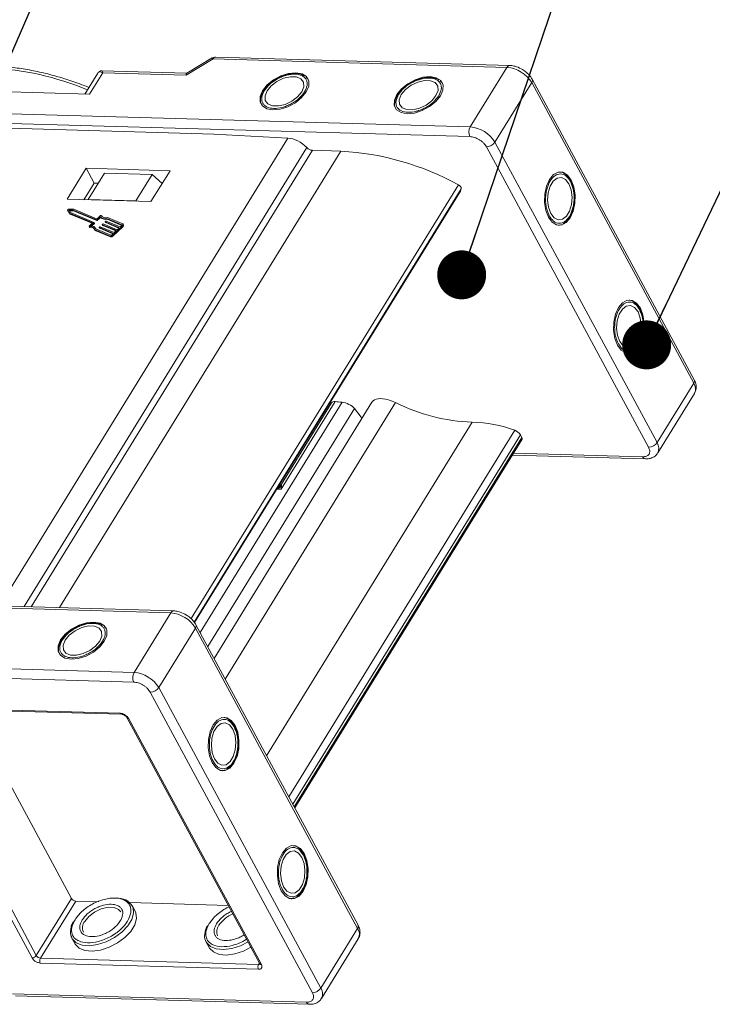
# Model space of a CAD drawing. Header units: millimetres. Extents: x 3698 to 5159, y 261 to 1294.
# Tile 39 of 46: x 4712 to 4783, y 1135 to 1235. Entities that reach past the tile are written whole.
import ezdxf

# ---------------------------------------------------------------- set-up
doc = ezdxf.new("R2010")
doc.units = ezdxf.units.MM
doc.styles.get("Standard").update_dxf_attribs({"font": '仿宋_GB2312.ttf', "width": 0.8})
doc.dimstyles.new('ISO-25.1', dxfattribs={"dimtxt": 6, "dimasz": 5, "dimexe": 3.5, "dimexo": 0.625, "dimgap": 1.5, "dimtad": 1, "dimtoh": 1, "dimtxsty": 'Standard', "dimcen": 2.5, "dimadec": 0, "dimazin": 0, "dimtfac": 1, "dimtmove": 0, "dimatfit": 3, "dimfxl": 0, "dimarcsym": 0})

msp = doc.modelspace()

# ---------------------------------------------------------------- linework, layer by layer
at = {"color": 7, "linetype": 'Continuous', "lineweight": 15}
for p, q in [((4728.827, 1229.438), (4731.59, 1231.091)), ((4731.502, 1231.189), (4728.898, 1229.631)), ((4731.59, 1231.091), (4761.606, 1230.228)), ((4761.898, 1230.425), (4731.882, 1231.288)), ((4728.914, 1229.64), (4720.24, 1229.89)), ((4761.606, 1230.228), (4757.857, 1224.147)), ((4719.818, 1229.655), (4718.493, 1227.507)), ((4718.966, 1227.493), (4720.316, 1229.682)), ((4720.316, 1229.682), (4728.827, 1229.438)), ((4741.242, 1229.094), (4741.086, 1229.234)), ((4741.265, 1229.079), (4741.319, 1229.006)), ((4754.953, 1228.7), (4754.797, 1228.84)), ((4780.736, 1198.335), (4764.179, 1229.019)), ((4707.219, 1227.831), (4718.966, 1227.493)), ((4736.863, 1227.995), (4736.777, 1227.875)), ((4754.976, 1228.685), (4755.03, 1228.612)), ((4760.385, 1222.589), (4764.134, 1228.67)), ((4764.134, 1228.67), (4780.691, 1197.986)), ((4750.574, 1227.6), (4750.488, 1227.48)), ((4757.857, 1224.147), (4705.869, 1225.642)), ((4704.118, 1224.206), (4731.672, 1223.414)), ((4757.829, 1223.157), (4705.841, 1224.652)), ((4739.22, 1223.011), (4709.765, 1175.23)), ((4731.672, 1223.414), (4739.22, 1223.011)), ((4712.281, 1175.158), (4741.176, 1222.031)), ((4776.071, 1191.434), (4759.514, 1222.119)), ((4776.942, 1191.904), (4760.385, 1222.589)), ((4741.741, 1221.761), (4713, 1175.137)), ((4715.914, 1175.054), (4744.656, 1221.678)), ((4744.656, 1221.678), (4741.741, 1221.761)), ((4718.627, 1219.927), (4716.677, 1216.765)), ((4727.196, 1219.681), (4718.627, 1219.927)), ((4718.627, 1219.927), (4719.441, 1218.418)), ((4718.849, 1216.752), (4720.499, 1219.428)), ((4725.355, 1219.288), (4720.499, 1219.428)), ((4725.355, 1219.288), (4723.706, 1216.612)), ((4725.247, 1216.518), (4727.196, 1219.681)), ((4726.392, 1218.377), (4725.355, 1219.288)), ((4719.441, 1218.418), (4718.391, 1216.715)), ((4719.869, 1218.406), (4719.441, 1218.418)), ((4729.337, 1173.935), (4756.652, 1218.245)), ((4729.664, 1173.575), (4756.939, 1217.818)), ((4756.868, 1217.626), (4756.939, 1217.818)), ((4768.198, 1218.469), (4768.137, 1218.603)), ((4756.868, 1217.626), (4729.691, 1173.54)), ((4729.694, 1173.537), (4756.849, 1217.588)), ((4756.849, 1217.588), (4756.868, 1217.626)), ((4716.677, 1216.765), (4725.247, 1216.518)), ((4718.845, 1216.702), (4718.849, 1216.752)), ((4718.849, 1216.752), (4723.706, 1216.612)), ((4723.706, 1216.612), (4723.764, 1216.561)), ((4716.736, 1215.659), (4716.776, 1215.584)), ((4716.736, 1215.658), (4716.938, 1215.331)), ((4716.777, 1215.583), (4716.736, 1215.658)), ((4716.776, 1215.584), (4716.777, 1215.583)), ((4716.777, 1215.583), (4716.979, 1215.255)), ((4717.374, 1215.742), (4716.816, 1215.734)), ((4717.303, 1215.653), (4716.893, 1215.647)), ((4716.893, 1215.647), (4717.041, 1215.406)), ((4716.938, 1215.331), (4719.278, 1214.347)), ((4716.979, 1215.255), (4716.938, 1215.331)), ((4716.939, 1215.572), (4717.344, 1215.578)), ((4716.979, 1215.255), (4719.235, 1214.306)), ((4717.041, 1215.406), (4719.424, 1214.404)), ((4719.686, 1214.651), (4717.303, 1215.653)), ((4717.344, 1215.578), (4717.303, 1215.653)), ((4717.344, 1215.578), (4719.726, 1214.576)), ((4719.694, 1214.767), (4717.374, 1215.742)), ((4720.064, 1214.982), (4719.727, 1214.663)), ((4720.05, 1215.077), (4719.735, 1214.779)), ((4719.768, 1214.588), (4720.105, 1214.906)), ((4720.105, 1214.906), (4720.064, 1214.982)), ((4720.152, 1215.08), (4720.146, 1215.091)), ((4720.146, 1215.09), (4720.152, 1215.08)), ((4722.284, 1214.153), (4720.74, 1214.802)), ((4720.781, 1214.727), (4720.74, 1214.802)), ((4722.371, 1214.235), (4720.803, 1214.895)), ((4718.924, 1213.981), (4718.965, 1213.906)), ((4719.278, 1214.347), (4718.941, 1214.028)), ((4718.999, 1213.892), (4718.958, 1213.967)), ((4719.422, 1214.375), (4719.085, 1214.057)), ((4719.196, 1214.048), (4719.463, 1214.3)), ((4719.463, 1214.3), (4719.422, 1214.375)), ((4719.471, 1214.323), (4719.43, 1214.399)), ((4719.615, 1213.745), (4719.574, 1213.82)), ((4719.726, 1214.576), (4719.686, 1214.651)), ((4719.768, 1214.588), (4719.727, 1214.663)), ((4719.969, 1213.88), (4720.01, 1213.805)), ((4721.409, 1213.272), (4719.975, 1213.875)), ((4720.016, 1213.8), (4719.975, 1213.875)), ((4719.977, 1213.904), (4720.021, 1213.945)), ((4720.016, 1213.8), (4721.366, 1213.232)), ((4720.062, 1213.957), (4721.496, 1213.354)), ((4720.274, 1214.169), (4720.315, 1214.093)), ((4721.714, 1213.56), (4720.28, 1214.163)), ((4720.321, 1214.088), (4720.28, 1214.163)), ((4720.282, 1214.192), (4720.326, 1214.233)), ((4720.321, 1214.088), (4721.671, 1213.52)), ((4720.367, 1214.245), (4721.801, 1213.643)), ((4720.579, 1214.457), (4720.62, 1214.381)), ((4722.019, 1213.848), (4720.585, 1214.451)), ((4720.626, 1214.376), (4720.585, 1214.451)), ((4720.587, 1214.48), (4720.631, 1214.521)), ((4720.626, 1214.376), (4721.976, 1213.808)), ((4720.672, 1214.534), (4722.106, 1213.931)), ((4720.781, 1214.727), (4722.281, 1214.096)), ((4721.314, 1213.074), (4722.359, 1214.062)), ((4721.354, 1212.999), (4722.4, 1213.987)), ((4721.801, 1213.643), (4722.019, 1213.848)), ((4722.106, 1213.931), (4722.28, 1214.095)), ((4722.299, 1214.126), (4722.284, 1214.153)), ((4722.359, 1214.062), (4722.4, 1213.987)), ((4722.45, 1214.127), (4722.409, 1214.203)), ((4766.936, 1214.114), (4766.846, 1214.104)), ((4766.961, 1214.127), (4767.161, 1214.192)), ((4719.496, 1213.66), (4721.064, 1213.001)), ((4719.536, 1213.585), (4719.496, 1213.66)), ((4719.536, 1213.585), (4721.105, 1212.925)), ((4719.608, 1213.732), (4721.151, 1213.083)), ((4721.064, 1213.001), (4721.105, 1212.925)), ((4721.235, 1213.107), (4721.409, 1213.272)), ((4721.354, 1212.999), (4721.314, 1213.074)), ((4721.496, 1213.354), (4721.714, 1213.56)), ((4775.255, 1205.39), (4775.194, 1205.525)), ((4773.993, 1201.036), (4773.903, 1201.026)), ((4774.018, 1201.049), (4774.218, 1201.113)), ((4780.691, 1197.986), (4776.942, 1191.904)), ((4777.016, 1190.852), (4780.765, 1196.933)), ((4744.764, 1196.029), (4730.269, 1172.516)), ((4747.821, 1196.024), (4731.697, 1169.868)), ((4732.835, 1167.76), (4750.239, 1195.993)), ((4744.059, 1196.09), (4738.556, 1187.163)), ((4743.703, 1195.982), (4738.568, 1187.651)), ((4743.533, 1195.987), (4743.645, 1195.888)), ((4731.044, 1171.079), (4746.027, 1195.383)), ((4746.027, 1195.383), (4746.708, 1194.507)), ((4758.066, 1194), (4737.062, 1159.926)), ((4746.791, 1194.353), (4746.708, 1194.507)), ((4739.327, 1155.728), (4762.408, 1193.169)), ((4739.73, 1154.981), (4762.984, 1192.704)), ((4762.984, 1192.704), (4763.137, 1192.42)), ((4763.137, 1192.42), (4739.883, 1154.698)), ((4739.939, 1154.594), (4763.149, 1192.245)), ((4762.159, 1190.639), (4775.751, 1190.248)), ((4762.284, 1190.84), (4775.471, 1190.461)), ((4738.041, 1187.072), (4735.662, 1183.214)), ((4738.181, 1187.148), (4738.041, 1187.072)), ((4738.181, 1187.148), (4738.132, 1187.203)), ((4738.207, 1187.233), (4738.181, 1187.148)), ((4738.556, 1187.163), (4738.181, 1187.148)), ((4738.556, 1187.163), (4738.207, 1187.233)), ((4738.595, 1187.454), (4738.556, 1187.163)), ((4675.278, 1176.017), (4727.266, 1174.522)), ((4727.557, 1174.719), (4675.569, 1176.213)), ((4727.266, 1174.522), (4723.517, 1168.441)), ((4720.612, 1172.994), (4720.457, 1173.134)), ((4720.636, 1172.978), (4720.69, 1172.906)), ((4726.045, 1166.882), (4729.794, 1172.964)), ((4729.794, 1172.964), (4746.351, 1142.28)), ((4746.395, 1142.628), (4729.839, 1173.313)), ((4716.234, 1171.894), (4716.148, 1171.774)), ((4723.517, 1168.441), (4693.501, 1169.304)), ((4693.472, 1168.314), (4723.488, 1167.451)), ((4742.602, 1136.198), (4726.045, 1166.882)), ((4725.174, 1166.412), (4741.731, 1135.728)), ((4699.83, 1164.912), (4722.11, 1164.272)), ((4713.537, 1139.51), (4699.966, 1164.661)), ((4699.97, 1164.806), (4722.25, 1164.165)), ((4717.136, 1145.348), (4706.742, 1164.611)), ((4713.101, 1139.275), (4699.53, 1164.426)), ((4722.795, 1163.83), (4736.366, 1138.678)), ((4722.953, 1163.752), (4736.524, 1138.601)), ((4733.857, 1162.762), (4733.796, 1162.897)), ((4732.621, 1158.421), (4732.82, 1158.486)), ((4732.595, 1158.408), (4732.505, 1158.398)), ((4740.914, 1149.684), (4740.853, 1149.819)), ((4739.678, 1145.342), (4739.877, 1145.407)), ((4713.537, 1139.51), (4717.136, 1145.348)), ((4717.557, 1145.088), (4713.958, 1139.25)), ((4719.906, 1145.021), (4717.557, 1145.088)), ((4733.149, 1144.64), (4723.092, 1144.929)), ((4723.633, 1144.065), (4723.335, 1144.618)), ((4739.652, 1145.33), (4739.562, 1145.319)), ((4746.351, 1142.28), (4742.602, 1136.198)), ((4717.174, 1141.294), (4717.473, 1140.741)), ((4730.885, 1140.9), (4731.184, 1140.346)), ((4742.675, 1135.145), (4746.424, 1141.227)), ((4736.224, 1138.115), (4713.944, 1138.755)), ((4713.958, 1139.25), (4736.239, 1138.61)), ((4736.239, 1138.61), (4736.327, 1138.752)), ((4741.131, 1134.755), (4711.115, 1135.618)), ((4711.395, 1135.404), (4741.411, 1134.542))]:
    msp.add_line(p, q, dxfattribs=at)
at = {"color": 7, "linetype": 'Continuous', "lineweight": 15, "flags": 128}
for points in [[(4740.049, 1229.685), (4739.303, 1229.612), (4738.516, 1229.36), (4737.764, 1228.954), (4737.122, 1228.434), (4736.651, 1227.851), (4736.399, 1227.262), (4736.389, 1226.724), (4736.624, 1226.29), (4737.078, 1226.002), (4737.71, 1225.89), (4738.455, 1225.963), (4739.243, 1226.214), (4739.994, 1226.62), (4740.637, 1227.14), (4741.107, 1227.723), (4741.36, 1228.313), (4741.369, 1228.851), (4741.135, 1229.285), (4740.68, 1229.572), (4740.049, 1229.685)], [(4737.108, 1227.838), (4736.897, 1227.319), (4736.925, 1226.857), (4737.189, 1226.506), (4737.656, 1226.311), (4738.271, 1226.293), (4738.96, 1226.456), (4739.638, 1226.779), (4740.226, 1227.224), (4740.65, 1227.736), (4740.862, 1228.255), (4740.834, 1228.718), (4740.57, 1229.068), (4740.103, 1229.264), (4739.487, 1229.281), (4738.799, 1229.119), (4738.12, 1228.796), (4737.533, 1228.351), (4737.108, 1227.838)], [(4753.76, 1229.29), (4753.014, 1229.217), (4752.227, 1228.966), (4751.476, 1228.56), (4750.833, 1228.04), (4750.362, 1227.457), (4750.11, 1226.868), (4750.1, 1226.33), (4750.335, 1225.896), (4750.79, 1225.608), (4751.421, 1225.496), (4752.167, 1225.569), (4752.954, 1225.82), (4753.706, 1226.226), (4754.348, 1226.746), (4754.819, 1227.329), (4755.071, 1227.918), (4755.081, 1228.456), (4754.846, 1228.89), (4754.391, 1229.178), (4753.76, 1229.29)], [(4750.82, 1227.444), (4750.608, 1226.925), (4750.636, 1226.463), (4750.9, 1226.112), (4751.367, 1225.917), (4751.982, 1225.899), (4752.671, 1226.061), (4753.35, 1226.385), (4753.937, 1226.829), (4754.362, 1227.342), (4754.573, 1227.861), (4754.545, 1228.323), (4754.281, 1228.674), (4753.814, 1228.869), (4753.199, 1228.887), (4752.51, 1228.725), (4751.831, 1228.401), (4751.244, 1227.957), (4750.82, 1227.444)], [(4768.179, 1218.724), (4767.795, 1219.237), (4767.334, 1219.515), (4766.841, 1219.529), (4766.364, 1219.279), (4765.951, 1218.788), (4765.642, 1218.106), (4765.466, 1217.298), (4765.441, 1216.445), (4765.57, 1215.628), (4765.84, 1214.929), (4766.224, 1214.416), (4766.686, 1214.138), (4767.179, 1214.124), (4767.655, 1214.374), (4768.068, 1214.865), (4768.378, 1215.547), (4768.554, 1216.355), (4768.578, 1217.208), (4768.449, 1218.025), (4768.179, 1218.724)], [(4767.94, 1218.335), (4767.596, 1218.777), (4767.181, 1218.984), (4766.746, 1218.931), (4766.343, 1218.624), (4766.02, 1218.1), (4765.816, 1217.423), (4765.757, 1216.673), (4765.848, 1215.943), (4766.08, 1215.318), (4766.424, 1214.876), (4766.838, 1214.669), (4767.274, 1214.722), (4767.677, 1215.029), (4768, 1215.553), (4768.203, 1216.23), (4768.263, 1216.98), (4768.171, 1217.71), (4767.94, 1218.335)], [(4716.736, 1215.658), (4716.733, 1215.669), (4716.735, 1215.681), (4716.741, 1215.694), (4716.752, 1215.706), (4716.766, 1215.718), (4716.783, 1215.726), (4716.8, 1215.732), (4716.816, 1215.734)], [(4720.05, 1215.077), (4720.063, 1215.087), (4720.076, 1215.095), (4720.091, 1215.101), (4720.106, 1215.104), (4720.119, 1215.105), (4720.131, 1215.102), (4720.14, 1215.097), (4720.146, 1215.09)], [(4718.958, 1213.967), (4718.945, 1213.968), (4718.934, 1213.972), (4718.927, 1213.978), (4718.922, 1213.986), (4718.921, 1213.996), (4718.924, 1214.006), (4718.931, 1214.018), (4718.941, 1214.028)], [(4719.424, 1214.404), (4719.428, 1214.402), (4719.43, 1214.399), (4719.431, 1214.396), (4719.432, 1214.392), (4719.431, 1214.388), (4719.429, 1214.384), (4719.426, 1214.379), (4719.422, 1214.375)], [(4719.975, 1213.875), (4719.972, 1213.877), (4719.969, 1213.88), (4719.968, 1213.883), (4719.968, 1213.887), (4719.968, 1213.891), (4719.97, 1213.895), (4719.973, 1213.9), (4719.977, 1213.904)], [(4720.28, 1214.163), (4720.277, 1214.165), (4720.274, 1214.168), (4720.273, 1214.171), (4720.273, 1214.175), (4720.273, 1214.179), (4720.275, 1214.184), (4720.278, 1214.188), (4720.282, 1214.192)], [(4720.585, 1214.451), (4720.582, 1214.453), (4720.579, 1214.456), (4720.578, 1214.459), (4720.578, 1214.463), (4720.578, 1214.467), (4720.58, 1214.472), (4720.583, 1214.476), (4720.587, 1214.48)], [(4722.28, 1214.095), (4722.288, 1214.104), (4722.294, 1214.112), (4722.298, 1214.121), (4722.3, 1214.129), (4722.299, 1214.137), (4722.296, 1214.144), (4722.291, 1214.149), (4722.284, 1214.153)], [(4722.371, 1214.235), (4722.392, 1214.223), (4722.407, 1214.207), (4722.415, 1214.187), (4722.417, 1214.164), (4722.412, 1214.139), (4722.4, 1214.113), (4722.383, 1214.087), (4722.359, 1214.062)], [(4719.625, 1213.725), (4719.624, 1213.726), (4719.615, 1213.745)], [(4775.236, 1205.645), (4774.852, 1206.159), (4774.391, 1206.436), (4773.898, 1206.45), (4773.422, 1206.2), (4773.008, 1205.71), (4772.699, 1205.027), (4772.523, 1204.22), (4772.498, 1203.366), (4772.627, 1202.55), (4772.897, 1201.851), (4773.281, 1201.337), (4773.743, 1201.06), (4774.236, 1201.046), (4774.712, 1201.296), (4775.125, 1201.786), (4775.435, 1202.468), (4775.611, 1203.276), (4775.635, 1204.13), (4775.506, 1204.946), (4775.236, 1205.645)], [(4774.997, 1205.256), (4774.653, 1205.699), (4774.238, 1205.906), (4773.803, 1205.852), (4773.4, 1205.545), (4773.077, 1205.022), (4772.873, 1204.344), (4772.814, 1203.595), (4772.905, 1202.864), (4773.137, 1202.24), (4773.481, 1201.797), (4773.895, 1201.59), (4774.331, 1201.643), (4774.734, 1201.95), (4775.057, 1202.474), (4775.26, 1203.152), (4775.32, 1203.901), (4775.228, 1204.632), (4774.997, 1205.256)], [(4717.08, 1169.789), (4717.826, 1169.862), (4718.613, 1170.114), (4719.365, 1170.52), (4720.008, 1171.04), (4720.478, 1171.623), (4720.731, 1172.212), (4720.74, 1172.75), (4720.506, 1173.184), (4720.051, 1173.472), (4719.42, 1173.584), (4718.674, 1173.511), (4717.887, 1173.26), (4717.135, 1172.854), (4716.492, 1172.334), (4716.022, 1171.751), (4715.77, 1171.161), (4715.76, 1170.623), (4715.994, 1170.189), (4716.449, 1169.902), (4717.08, 1169.789)], [(4716.479, 1171.738), (4716.268, 1171.219), (4716.296, 1170.756), (4716.559, 1170.406), (4717.027, 1170.21), (4717.642, 1170.193), (4718.33, 1170.355), (4719.009, 1170.678), (4719.596, 1171.123), (4720.021, 1171.636), (4720.232, 1172.155), (4720.204, 1172.617), (4719.941, 1172.967), (4719.473, 1173.163), (4718.858, 1173.181), (4718.17, 1173.018), (4717.491, 1172.695), (4716.904, 1172.25), (4716.479, 1171.738)], [(4731.5, 1159.223), (4731.884, 1158.71), (4732.345, 1158.432), (4732.838, 1158.418), (4733.315, 1158.668), (4733.728, 1159.159), (4734.038, 1159.841), (4734.213, 1160.648), (4734.238, 1161.502), (4734.109, 1162.319), (4733.839, 1163.018), (4733.455, 1163.531), (4732.993, 1163.808), (4732.5, 1163.823), (4732.024, 1163.572), (4731.611, 1163.082), (4731.301, 1162.4), (4731.125, 1161.592), (4731.101, 1160.738), (4731.23, 1159.922), (4731.5, 1159.223)], [(4733.599, 1162.628), (4733.255, 1163.071), (4732.841, 1163.278), (4732.406, 1163.225), (4732.002, 1162.918), (4731.679, 1162.394), (4731.476, 1161.717), (4731.416, 1160.967), (4731.508, 1160.236), (4731.74, 1159.612), (4732.083, 1159.17), (4732.498, 1158.963), (4732.933, 1159.016), (4733.336, 1159.323), (4733.659, 1159.847), (4733.863, 1160.524), (4733.922, 1161.273), (4733.831, 1162.004), (4733.599, 1162.628)], [(4738.557, 1146.144), (4738.941, 1145.631), (4739.402, 1145.354), (4739.895, 1145.339), (4740.372, 1145.59), (4740.785, 1146.08), (4741.095, 1146.762), (4741.27, 1147.57), (4741.295, 1148.424), (4741.166, 1149.24), (4740.896, 1149.939), (4740.512, 1150.452), (4740.05, 1150.73), (4739.557, 1150.744), (4739.081, 1150.494), (4738.668, 1150.003), (4738.358, 1149.321), (4738.182, 1148.514), (4738.158, 1147.66), (4738.287, 1146.843), (4738.557, 1146.144)], [(4740.656, 1149.55), (4740.312, 1149.992), (4739.898, 1150.199), (4739.463, 1150.146), (4739.059, 1149.839), (4738.736, 1149.315), (4738.533, 1148.638), (4738.473, 1147.889), (4738.565, 1147.158), (4738.797, 1146.534), (4739.14, 1146.091), (4739.555, 1145.884), (4739.99, 1145.937), (4740.394, 1146.244), (4740.716, 1146.768), (4740.92, 1147.445), (4740.979, 1148.195), (4740.888, 1148.926), (4740.656, 1149.55)], [(4723.377, 1144.531), (4723.417, 1144.427), (4723.472, 1143.85), (4723.288, 1143.206), (4722.88, 1142.543), (4722.277, 1141.912), (4721.524, 1141.357), (4720.677, 1140.921), (4719.798, 1140.636), (4718.953, 1140.523), (4718.205, 1140.591), (4717.609, 1140.834), (4717.209, 1141.234), (4717.053, 1141.637)], [(4718.483, 1143.007), (4718.908, 1143.52), (4719.495, 1143.964), (4720.174, 1144.288), (4720.862, 1144.45), (4721.478, 1144.432), (4721.945, 1144.237), (4722.164, 1143.986)], [(4717.473, 1140.741), (4717.507, 1140.681), (4717.907, 1140.281), (4718.504, 1140.038), (4719.252, 1139.97), (4720.097, 1140.083), (4720.975, 1140.368), (4721.822, 1140.804), (4722.575, 1141.358), (4723.179, 1141.99), (4723.587, 1142.653), (4723.77, 1143.296), (4723.715, 1143.874), (4723.633, 1144.065)], [(4735.159, 1140.917), (4734.388, 1140.527), (4733.509, 1140.242), (4732.664, 1140.129), (4731.916, 1140.197), (4731.32, 1140.44), (4730.92, 1140.84), (4730.764, 1141.243)], [(4731.184, 1140.346), (4731.218, 1140.287), (4731.618, 1139.886), (4732.215, 1139.643), (4732.963, 1139.576), (4733.808, 1139.689), (4734.686, 1139.974), (4735.457, 1140.363)]]:
    msp.add_lwpolyline(points, dxfattribs=at)
at = {"color": 7, "linetype": 'Continuous', "lineweight": 15}
for centre, radius, start, end in [((4731.406, 1231.014), 0.2, 22.84994, 61.18051), ((4731.907, 1230.937), 0.352, 94.04353, 153.96822), ((4707.254, 1200.068), 30.158, 67.56558, 87.04686), ((4761.912, 1230.09), 0.336, 92.3508, 155.6084), ((4761.367, 1227.01), 3.227, 30.95613, 85.74517), ((4763.874, 1228.881), 0.335, 321.05186, 24.67208), ((4758.798, 1223.625), 1.076, 150.95613, 205.74517), ((4757.618, 1220.929), 3.227, 30.95613, 85.74517), ((4741.81, 1222.633), 0.874, 223.51064, 265.47631), ((4759.496, 1223.194), 1.076, 270.96032, 325.74097), ((4743.066, 1193.446), 28.276, 61.28356, 86.77721), ((4756.512, 1217.841), 0.427, 356.97163, 70.79034), ((4719.704, 1214.809), 0.0436, 256.65876, 316.22204), ((4720.556, 1215.471), 0.693, 224.85727, 285.46591), ((4720.596, 1215.395), 0.693, 224.85727, 285.46591), ((4720.611, 1215.451), 0.588, 217.86047, 289.03364), ((4719.059, 1213.519), 0.459, 17.87163, 102.66726), ((4718.992, 1213.925), 0.0337, 214.61981, 280.50709), ((4719.077, 1213.351), 0.547, 42.50939, 98.19588), ((4719.14, 1213.563), 0.497, 19.88446, 96.34019), ((4719.451, 1214.317), 0.021, 304.18773, 16.79947), ((4719.696, 1214.694), 0.0436, 256.65876, 316.22204), ((4719.736, 1214.618), 0.0436, 256.65876, 316.22204), ((4720.02, 1213.811), 0.0121, 209.18743, 249.41863), ((4720.052, 1213.915), 0.0436, 76.65876, 136.22204), ((4720.325, 1214.099), 0.0121, 209.18743, 249.41863), ((4720.357, 1214.203), 0.0436, 76.65876, 136.22204), ((4720.63, 1214.387), 0.0121, 209.18743, 249.41863), ((4720.662, 1214.491), 0.0436, 76.65876, 136.22204), ((4722.329, 1214.091), 0.126, 304.18773, 16.79947), ((4721.125, 1213.255), 0.262, 256.65876, 316.22204), ((4721.165, 1213.18), 0.262, 256.65876, 316.22204), ((4721.172, 1213.168), 0.0872, 256.65876, 316.22204), ((4780.411, 1198.199), 0.352, 322.72531, 22.65585), ((4779.84, 1197.397), 1.035, 333.36398, 34.64949), ((4748.549, 1192.515), 3.866, 64.08459, 75.76438), ((4758.638, 1212.612), 18.621, 243.188, 268.24151), ((4757.803, 1180.86), 13.143, 69.48943, 88.85018), ((4762.054, 1192.141), 1.087, 31.14364, 70.99759), ((4762.993, 1192.322), 0.174, 333.65688, 34.35659), ((4776.053, 1192.51), 1.076, 270.96032, 325.74097), ((4776.094, 1191.317), 1.032, 332.66387, 34.71321), ((4775.796, 1190.597), 0.352, 202.73469, 262.6019), ((4737.645, 1188.676), 1.549, 291.30344, 307.87012), ((4727.571, 1174.384), 0.336, 92.3508, 155.6084), ((4727.026, 1171.304), 3.227, 30.95613, 85.74517), ((4729.523, 1173.176), 0.344, 321.97192, 24.1625), ((4724.457, 1167.919), 1.076, 150.95613, 205.74517), ((4723.277, 1165.222), 3.227, 30.95613, 85.74517), ((4725.156, 1167.488), 1.076, 270.96032, 325.74097), ((4722.267, 1164.332), 0.168, 201.08398, 264.4023), ((4722.939, 1163.924), 0.172, 213.29636, 274.66051), ((4721.846, 1143.607), 1.788, 31.12923, 94.4482), ((4717.597, 1145.625), 0.538, 210.95613, 265.74517), ((4734.914, 1140.763), 3.289, 113.32985, 145.78601), ((4719.284, 1142.355), 1.033, 140.83141, 204.51297), ((4732.995, 1141.96), 1.033, 140.83141, 204.51297), ((4746.071, 1142.493), 0.352, 322.72531, 22.65585), ((4745.532, 1141.693), 1.007, 332.407, 35.60648), ((4713.092, 1139.813), 0.538, 270.96032, 325.74097), ((4713.998, 1139.786), 0.538, 210.95613, 265.74517), ((4714.428, 1138.989), 0.538, 150.95613, 205.74517), ((4736.709, 1138.348), 0.538, 150.95613, 205.74517), ((4736.259, 1138.798), 0.19, 263.91427, 310.03705), ((4736.512, 1138.777), 0.176, 214.04545, 273.97599), ((4741.713, 1136.804), 1.076, 270.96032, 325.74097), ((4741.722, 1135.607), 1.06, 334.68254, 33.91557), ((4741.456, 1134.891), 0.352, 202.73469, 262.6019)]:
    msp.add_arc(centre, radius, start, end, dxfattribs=at)
for centre, major_axis, ratio, start_param, end_param in [((4729.098, 1228.935), (-0.183, 0.703), 0.2893979, 0.0842613, 0.7010556), ((4739.98, 1221.602), (-1.644, 1.068), 0.5609487, 4.3089166, 5.5111419), ((4744.337, 1195.675), (-0.643, 0.289), 0.4693278, 5.3571955, 6.2218329), ((4771.143, 1155.704), (-62.611, 28.119), 0.4693278, 5.3450698, 5.3571955), ((4745.17, 1195.408), (-0.964, 0.433), 0.4693278, 3.8656384, 5.3450698), ((4749.895, 1194.585), (-2.045, 1.481), 0.5211357, 5.2550827, 6.3219557)]:
    msp.add_ellipse(centre, major_axis=major_axis, ratio=ratio, start_param=start_param, end_param=end_param, dxfattribs=at)
for points, knots in [([(4731.882, 1231.285), (4731.797, 1231.283), (4731.662, 1231.279), (4731.55, 1231.207), (4731.508, 1231.18)], [0, 0, 0, 0, 0.6262027, 1, 1, 1, 1]), ([(4718.91, 1228.183), (4718.527, 1228.333), (4717.605, 1228.695), (4716.127, 1229.173), (4714.478, 1229.626), (4712.816, 1229.985), (4711.166, 1230.232), (4709.945, 1230.36), (4709.296, 1230.368), (4709.171, 1230.37)], [0, 0, 0, 0, 0.114988, 0.2769827, 0.4433615, 0.6128877, 0.7847187, 0.9582752, 1, 1, 1, 1]), ([(4720.238, 1229.89), (4720.187, 1229.887), (4720.1, 1229.882), (4719.954, 1229.815), (4719.886, 1229.739), (4719.849, 1229.698)], [0, 0, 0, 0, 0.3893829, 0.6668621, 1, 1, 1, 1]), ([(4720.239, 1229.885), (4720.239, 1229.886), (4720.239, 1229.905), (4720.257, 1229.84), (4720.296, 1229.735), (4720.316, 1229.682)], [0, 0, 0, 0, 0.0445635, 0.5218464, 1, 1, 1, 1]), ([(4763.212, 1230.003), (4763.003, 1230.116), (4762.713, 1230.272), (4762.272, 1230.385), (4762.041, 1230.434), (4761.903, 1230.424), (4761.898, 1230.424)], [0, 0, 0, 0, 0.4884437, 0.6775986, 0.9886528, 1, 1, 1, 1]), ([(4764.169, 1229.016), (4764.141, 1229.073), (4764.064, 1229.23), (4763.858, 1229.478), (4763.572, 1229.762), (4763.332, 1229.923), (4763.212, 1230.003)], [0, 0, 0, 0, 0.1442766, 0.4028475, 0.7004322, 1, 1, 1, 1]), ([(4720.316, 1229.682), (4720.205, 1229.728), (4720.034, 1229.799), (4719.878, 1229.746), (4719.821, 1229.656), (4719.795, 1229.615)], [0, 0, 0, 0, 0.49841293, 0.77292805, 1, 1, 1, 1]), ([(4736.823, 1227.846), (4736.986, 1228.066), (4737.238, 1228.405), (4737.746, 1228.805), (4738.183, 1229.076), (4738.651, 1229.295), (4739.261, 1229.492), (4739.985, 1229.581), (4740.577, 1229.454), (4740.926, 1229.229), (4741.113, 1228.992), (4741.207, 1228.706), (4741.211, 1228.29), (4741.044, 1227.949), (4740.936, 1227.728)], [0, 0, 0, 0, 0.1197215, 0.184837, 0.25, 0.3151155, 0.3802785, 0.5, 0.6197215, 0.684837, 0.75, 0.8151155, 0.8802785, 1, 1, 1, 1]), ([(4738.17, 1229.101), (4737.946, 1228.966), (4737.631, 1228.778), (4737.244, 1228.441), (4737.013, 1228.213), (4736.897, 1228.044), (4736.863, 1227.995)], [0, 0, 0, 0, 0.4319464, 0.6042616, 0.8844186, 1, 1, 1, 1]), ([(4740.944, 1229.363), (4740.808, 1229.428), (4740.525, 1229.564), (4740.021, 1229.614), (4739.538, 1229.577), (4739.1, 1229.483), (4738.648, 1229.338), (4738.338, 1229.185), (4738.17, 1229.101)], [0, 0, 0, 0, 0.1912901, 0.3970639, 0.559818, 0.6867563, 0.8302953, 1, 1, 1, 1]), ([(4750.534, 1227.452), (4750.697, 1227.672), (4750.949, 1228.01), (4751.457, 1228.411), (4751.895, 1228.682), (4752.362, 1228.9), (4752.972, 1229.098), (4753.696, 1229.187), (4754.288, 1229.06), (4754.637, 1228.835), (4754.824, 1228.598), (4754.918, 1228.312), (4754.922, 1227.896), (4754.755, 1227.555), (4754.647, 1227.334)], [0, 0, 0, 0, 0.1197215, 0.184837, 0.25, 0.3151155, 0.3802785, 0.5, 0.6197215, 0.684837, 0.75, 0.8151155, 0.8802785, 1, 1, 1, 1]), ([(4754.655, 1228.968), (4754.519, 1229.034), (4754.236, 1229.169), (4753.732, 1229.22), (4753.25, 1229.182), (4752.811, 1229.089), (4752.359, 1228.944), (4752.049, 1228.79), (4751.881, 1228.707)], [0, 0, 0, 0, 0.1912901, 0.3970639, 0.559818, 0.6867563, 0.8302953, 1, 1, 1, 1]), ([(4736.777, 1227.875), (4736.755, 1227.844), (4736.64, 1227.689), (4736.511, 1227.392), (4736.418, 1226.997), (4736.416, 1226.673), (4736.498, 1226.513), (4736.521, 1226.468)], [0, 0, 0, 0, 0.0639896, 0.32760556, 0.59970895, 0.88572036, 1, 1, 1, 1]), ([(4740.936, 1227.728), (4740.773, 1227.509), (4740.52, 1227.17), (4740.013, 1226.769), (4739.575, 1226.498), (4739.108, 1226.28), (4738.498, 1226.082), (4737.774, 1225.993), (4737.182, 1226.12), (4736.833, 1226.345), (4736.646, 1226.582), (4736.552, 1226.868), (4736.548, 1227.284), (4736.715, 1227.625), (4736.823, 1227.846)], [0, 0, 0, 0, 0.1197215, 0.184837, 0.25, 0.3151155, 0.3802785, 0.5, 0.6197215, 0.684837, 0.75, 0.8151155, 0.8802785, 1, 1, 1, 1]), ([(4751.881, 1228.707), (4751.657, 1228.572), (4751.342, 1228.383), (4750.955, 1228.047), (4750.725, 1227.819), (4750.608, 1227.65), (4750.574, 1227.6)], [0, 0, 0, 0, 0.4319464, 0.6042616, 0.8844186, 1, 1, 1, 1]), ([(4750.488, 1227.48), (4750.466, 1227.45), (4750.351, 1227.295), (4750.222, 1226.998), (4750.129, 1226.603), (4750.127, 1226.279), (4750.209, 1226.119), (4750.232, 1226.074)], [0, 0, 0, 0, 0.0639896, 0.3276056, 0.599709, 0.8857204, 1, 1, 1, 1]), ([(4754.647, 1227.334), (4754.484, 1227.114), (4754.232, 1226.776), (4753.724, 1226.375), (4753.287, 1226.104), (4752.819, 1225.886), (4752.209, 1225.688), (4751.485, 1225.599), (4750.893, 1225.726), (4750.544, 1225.951), (4750.357, 1226.188), (4750.263, 1226.474), (4750.259, 1226.89), (4750.426, 1227.231), (4750.534, 1227.452)], [0, 0, 0, 0, 0.1197215, 0.184837, 0.25, 0.3151155, 0.3802785, 0.5, 0.6197215, 0.684837, 0.75, 0.8151155, 0.8802785, 1, 1, 1, 1]), ([(4759.514, 1222.119), (4759.431, 1222.246), (4759.302, 1222.442), (4759.033, 1222.68), (4758.799, 1222.844), (4758.547, 1222.98), (4758.213, 1223.113), (4757.98, 1223.14), (4757.829, 1223.157)], [0, 0, 0, 0, 0.2394429, 0.3696359, 0.4999999, 0.6301929, 0.7605571, 1, 1, 1, 1]), ([(4765.93, 1215.075), (4765.822, 1215.326), (4765.654, 1215.714), (4765.561, 1216.354), (4765.545, 1216.868), (4765.59, 1217.383), (4765.724, 1218.009), (4766.009, 1218.681), (4766.415, 1219.13), (4766.784, 1219.32), (4767.083, 1219.363), (4767.378, 1219.301), (4767.74, 1219.097), (4767.952, 1218.782), (4768.089, 1218.578)], [0, 0, 0, 0, 0.1197215, 0.184837, 0.25, 0.3151155, 0.3802785, 0.5, 0.6197215, 0.684837, 0.75, 0.8151155, 0.8802785, 1, 1, 1, 1]), ([(4768.137, 1218.603), (4768.122, 1218.638), (4768.044, 1218.815), (4767.852, 1219.075), (4767.556, 1219.352), (4767.284, 1219.515), (4767.113, 1219.524), (4767.07, 1219.526)], [0, 0, 0, 0, 0.06517793, 0.33346935, 0.61040213, 0.90149436, 1, 1, 1, 1]), ([(4768.089, 1218.578), (4768.198, 1218.327), (4768.365, 1217.939), (4768.459, 1217.299), (4768.474, 1216.785), (4768.43, 1216.27), (4768.296, 1215.644), (4768.011, 1214.972), (4767.605, 1214.523), (4767.235, 1214.333), (4766.937, 1214.29), (4766.642, 1214.351), (4766.28, 1214.556), (4766.067, 1214.871), (4765.93, 1215.075)], [0, 0, 0, 0, 0.1197215, 0.184837, 0.25, 0.3151155, 0.3802785, 0.5, 0.6197215, 0.684837, 0.75, 0.8151155, 0.8802785, 1, 1, 1, 1]), ([(4768.503, 1216.784), (4768.498, 1217.046), (4768.492, 1217.412), (4768.394, 1217.916), (4768.312, 1218.229), (4768.223, 1218.415), (4768.198, 1218.469)], [0, 0, 0, 0, 0.432034, 0.6043863, 0.8846047, 1, 1, 1, 1]), ([(4767.342, 1214.251), (4767.467, 1214.336), (4767.726, 1214.513), (4768.022, 1214.925), (4768.23, 1215.361), (4768.368, 1215.788), (4768.469, 1216.251), (4768.491, 1216.597), (4768.503, 1216.784)], [0, 0, 0, 0, 0.1913075, 0.39709, 0.5598431, 0.6867923, 0.8303492, 1, 1, 1, 1]), ([(4772.987, 1201.996), (4772.879, 1202.248), (4772.711, 1202.636), (4772.618, 1203.276), (4772.602, 1203.79), (4772.647, 1204.304), (4772.781, 1204.931), (4773.066, 1205.603), (4773.472, 1206.051), (4773.841, 1206.241), (4774.14, 1206.284), (4774.435, 1206.223), (4774.797, 1206.019), (4775.009, 1205.704), (4775.147, 1205.499)], [0, 0, 0, 0, 0.1197215, 0.184837, 0.25, 0.3151155, 0.3802785, 0.5, 0.6197215, 0.684837, 0.75, 0.8151155, 0.8802785, 1, 1, 1, 1]), ([(4775.194, 1205.525), (4775.179, 1205.559), (4775.101, 1205.736), (4774.909, 1205.997), (4774.613, 1206.275), (4774.332, 1206.439), (4774.15, 1206.448), (4774.097, 1206.451)], [0, 0, 0, 0, 0.06372634, 0.32604254, 0.59680767, 0.88141689, 1, 1, 1, 1]), ([(4775.147, 1205.499), (4775.255, 1205.248), (4775.422, 1204.86), (4775.516, 1204.22), (4775.531, 1203.706), (4775.487, 1203.192), (4775.353, 1202.565), (4775.068, 1201.893), (4774.662, 1201.445), (4774.293, 1201.255), (4773.994, 1201.212), (4773.699, 1201.273), (4773.337, 1201.477), (4773.124, 1201.792), (4772.987, 1201.996)], [0, 0, 0, 0, 0.1197215, 0.184837, 0.25, 0.3151155, 0.3802785, 0.5, 0.6197215, 0.684837, 0.75, 0.8151155, 0.8802785, 1, 1, 1, 1]), ([(4775.56, 1203.705), (4775.555, 1203.967), (4775.549, 1204.334), (4775.451, 1204.838), (4775.369, 1205.151), (4775.28, 1205.336), (4775.255, 1205.39)], [0, 0, 0, 0, 0.432034, 0.6043863, 0.8846047, 1, 1, 1, 1]), ([(4774.399, 1201.172), (4774.524, 1201.257), (4774.783, 1201.435), (4775.079, 1201.847), (4775.287, 1202.283), (4775.425, 1202.709), (4775.526, 1203.173), (4775.548, 1203.518), (4775.56, 1203.705)], [0, 0, 0, 0, 0.1913075, 0.39709, 0.5598431, 0.6867923, 0.8303492, 1, 1, 1, 1]), ([(4780.738, 1196.934), (4780.791, 1197.014), (4780.936, 1197.23), (4780.96, 1197.664), (4780.883, 1198.055), (4780.763, 1198.267), (4780.725, 1198.332)], [0, 0, 0, 0, 0.1933801, 0.5260321, 0.8537286, 1, 1, 1, 1]), ([(4775.471, 1190.461), (4775.608, 1190.47), (4775.818, 1190.485), (4776.017, 1190.602), (4776.129, 1190.727), (4776.19, 1190.883), (4776.206, 1191.113), (4776.124, 1191.308), (4776.071, 1191.434)], [0, 0, 0, 0, 0.2394429, 0.3696359, 0.4999999, 0.6301929, 0.7605571, 1, 1, 1, 1]), ([(4775.751, 1190.249), (4775.883, 1190.252), (4776.162, 1190.259), (4776.553, 1190.402), (4776.861, 1190.604), (4776.959, 1190.794), (4776.989, 1190.853)], [0, 0, 0, 0, 0.2655875, 0.558647, 0.8640036, 1, 1, 1, 1]), ([(4738.58, 1187.654), (4738.511, 1187.561), (4738.399, 1187.41), (4738.234, 1187.322), (4738.171, 1187.288)], [0, 0, 0, 0, 0.6140629, 1, 1, 1, 1]), ([(4738.568, 1187.651), (4738.573, 1187.654), (4738.583, 1187.659), (4738.606, 1187.603), (4738.599, 1187.513), (4738.595, 1187.454)], [0, 0, 0, 0, 0.24523199, 0.50119259, 1, 1, 1, 1]), ([(4738.207, 1187.233), (4738.193, 1187.228), (4738.167, 1187.22), (4738.143, 1187.208), (4738.132, 1187.203)], [0, 0, 0, 0, 0.5598831, 1, 1, 1, 1]), ([(4728.872, 1174.297), (4728.663, 1174.41), (4728.373, 1174.565), (4727.931, 1174.679), (4727.7, 1174.728), (4727.562, 1174.718), (4727.558, 1174.717)], [0, 0, 0, 0, 0.4884437, 0.6775986, 0.9886528, 1, 1, 1, 1]), ([(4729.828, 1173.311), (4729.8, 1173.367), (4729.723, 1173.524), (4729.518, 1173.772), (4729.231, 1174.056), (4728.992, 1174.217), (4728.872, 1174.297)], [0, 0, 0, 0, 0.1439545, 0.4026227, 0.7003194, 1, 1, 1, 1]), ([(4716.193, 1171.746), (4716.357, 1171.965), (4716.609, 1172.304), (4717.117, 1172.705), (4717.554, 1172.976), (4718.022, 1173.194), (4718.631, 1173.392), (4719.356, 1173.481), (4719.947, 1173.354), (4720.296, 1173.129), (4720.483, 1172.892), (4720.577, 1172.606), (4720.582, 1172.19), (4720.415, 1171.849), (4720.307, 1171.628)], [0, 0, 0, 0, 0.1197215, 0.184837, 0.25, 0.3151155, 0.3802785, 0.5, 0.6197215, 0.684837, 0.75, 0.8151155, 0.8802785, 1, 1, 1, 1]), ([(4717.541, 1173.001), (4717.316, 1172.866), (4717.002, 1172.677), (4716.614, 1172.341), (4716.384, 1172.113), (4716.268, 1171.944), (4716.234, 1171.894)], [0, 0, 0, 0, 0.4319464, 0.6042616, 0.8844186, 1, 1, 1, 1]), ([(4720.315, 1173.262), (4720.179, 1173.328), (4719.896, 1173.463), (4719.391, 1173.513), (4718.909, 1173.476), (4718.471, 1173.382), (4718.019, 1173.238), (4717.709, 1173.084), (4717.541, 1173.001)], [0, 0, 0, 0, 0.1912901, 0.3970639, 0.559818, 0.6867563, 0.8302953, 1, 1, 1, 1]), ([(4716.148, 1171.774), (4716.125, 1171.744), (4716.011, 1171.588), (4715.882, 1171.292), (4715.786, 1170.895), (4715.798, 1170.505), (4715.918, 1170.288), (4715.975, 1170.184)], [0, 0, 0, 0, 0.0556073, 0.2846908, 0.52115, 0.7696953, 1, 1, 1, 1]), ([(4720.307, 1171.628), (4720.143, 1171.408), (4719.891, 1171.069), (4719.383, 1170.669), (4718.946, 1170.398), (4718.478, 1170.179), (4717.869, 1169.982), (4717.144, 1169.893), (4716.553, 1170.02), (4716.204, 1170.245), (4716.017, 1170.482), (4715.923, 1170.768), (4715.918, 1171.184), (4716.085, 1171.525), (4716.193, 1171.746)], [0, 0, 0, 0, 0.1197215, 0.184837, 0.25, 0.3151155, 0.3802785, 0.5, 0.6197215, 0.684837, 0.75, 0.8151155, 0.8802785, 1, 1, 1, 1]), ([(4723.488, 1167.451), (4723.639, 1167.434), (4723.872, 1167.406), (4724.206, 1167.273), (4724.458, 1167.138), (4724.692, 1166.974), (4724.961, 1166.735), (4725.09, 1166.539), (4725.174, 1166.412)], [0, 0, 0, 0, 0.2394429, 0.3698071, 0.5000001, 0.6303641, 0.7605571, 1, 1, 1, 1]), ([(4722.11, 1164.272), (4722.186, 1164.263), (4722.302, 1164.249), (4722.469, 1164.183), (4722.595, 1164.115), (4722.712, 1164.033), (4722.847, 1163.914), (4722.911, 1163.816), (4722.953, 1163.752)], [0, 0, 0, 0, 0.239443, 0.3695502, 0.4999998, 0.6301073, 0.760557, 1, 1, 1, 1]), ([(4722.25, 1164.165), (4722.251, 1164.165), (4722.265, 1164.166), (4722.313, 1164.16), (4722.384, 1164.141), (4722.467, 1164.111), (4722.527, 1164.077), (4722.56, 1164.058)], [0, 0, 0, 0, 0.0055016, 0.2676315, 0.4738729, 0.7000597, 1, 1, 1, 1]), ([(4722.56, 1164.058), (4722.601, 1164.03), (4722.659, 1163.991), (4722.724, 1163.928), (4722.764, 1163.88), (4722.789, 1163.842), (4722.795, 1163.83), (4722.795, 1163.83)], [0, 0, 0, 0, 0.385972, 0.5360227, 0.767852, 0.9916119, 1, 1, 1, 1]), ([(4731.59, 1159.369), (4731.481, 1159.62), (4731.314, 1160.008), (4731.221, 1160.648), (4731.205, 1161.162), (4731.25, 1161.676), (4731.383, 1162.303), (4731.668, 1162.975), (4732.074, 1163.424), (4732.444, 1163.613), (4732.742, 1163.657), (4733.037, 1163.595), (4733.4, 1163.391), (4733.612, 1163.076), (4733.749, 1162.872)], [0, 0, 0, 0, 0.1197215, 0.184837, 0.25, 0.3151155, 0.3802785, 0.5, 0.6197215, 0.684837, 0.75, 0.8151155, 0.8802785, 1, 1, 1, 1]), ([(4733.796, 1162.897), (4733.781, 1162.932), (4733.704, 1163.109), (4733.512, 1163.369), (4733.215, 1163.646), (4732.94, 1163.81), (4732.765, 1163.819), (4732.718, 1163.821)], [0, 0, 0, 0, 0.0646456, 0.3307459, 0.605417, 0.8941319, 1, 1, 1, 1]), ([(4733.749, 1162.872), (4733.857, 1162.621), (4734.025, 1162.233), (4734.118, 1161.592), (4734.134, 1161.078), (4734.089, 1160.564), (4733.955, 1159.938), (4733.67, 1159.265), (4733.264, 1158.817), (4732.895, 1158.627), (4732.596, 1158.584), (4732.301, 1158.645), (4731.939, 1158.849), (4731.727, 1159.165), (4731.59, 1159.369)], [0, 0, 0, 0, 0.1197215, 0.184837, 0.25, 0.3151155, 0.3802785, 0.5, 0.6197215, 0.684837, 0.75, 0.8151155, 0.8802785, 1, 1, 1, 1]), ([(4734.162, 1161.077), (4734.158, 1161.34), (4734.151, 1161.706), (4734.054, 1162.21), (4733.971, 1162.523), (4733.883, 1162.708), (4733.857, 1162.762)], [0, 0, 0, 0, 0.432034, 0.6043863, 0.8846047, 1, 1, 1, 1]), ([(4733.002, 1158.544), (4733.126, 1158.63), (4733.385, 1158.807), (4733.681, 1159.219), (4733.89, 1159.655), (4734.028, 1160.082), (4734.128, 1160.545), (4734.15, 1160.89), (4734.162, 1161.077)], [0, 0, 0, 0, 0.19130755, 0.39708996, 0.55984306, 0.68679235, 0.83034917, 1, 1, 1, 1]), ([(4738.647, 1146.29), (4738.538, 1146.541), (4738.371, 1146.929), (4738.278, 1147.57), (4738.262, 1148.084), (4738.307, 1148.598), (4738.44, 1149.224), (4738.725, 1149.897), (4739.131, 1150.345), (4739.501, 1150.535), (4739.799, 1150.578), (4740.094, 1150.517), (4740.457, 1150.313), (4740.669, 1149.997), (4740.806, 1149.793)], [0, 0, 0, 0, 0.1197215, 0.184837, 0.25, 0.3151155, 0.3802785, 0.5, 0.6197215, 0.684837, 0.75, 0.8151155, 0.8802785, 1, 1, 1, 1]), ([(4740.853, 1149.819), (4740.838, 1149.853), (4740.761, 1150.03), (4740.569, 1150.29), (4740.272, 1150.568), (4739.997, 1150.731), (4739.822, 1150.74), (4739.775, 1150.742)], [0, 0, 0, 0, 0.0646456, 0.3307459, 0.605417, 0.8941319, 1, 1, 1, 1]), ([(4740.806, 1149.793), (4740.914, 1149.542), (4741.082, 1149.154), (4741.175, 1148.514), (4741.191, 1148), (4741.146, 1147.486), (4741.012, 1146.859), (4740.727, 1146.187), (4740.321, 1145.738), (4739.952, 1145.549), (4739.653, 1145.505), (4739.358, 1145.567), (4738.996, 1145.771), (4738.784, 1146.086), (4738.647, 1146.29)], [0, 0, 0, 0, 0.1197215, 0.184837, 0.25, 0.3151155, 0.3802785, 0.5, 0.6197215, 0.684837, 0.75, 0.8151155, 0.8802785, 1, 1, 1, 1]), ([(4741.219, 1147.999), (4741.215, 1148.261), (4741.208, 1148.628), (4741.111, 1149.131), (4741.028, 1149.445), (4740.94, 1149.63), (4740.914, 1149.684)], [0, 0, 0, 0, 0.432034, 0.6043863, 0.8846047, 1, 1, 1, 1]), ([(4740.059, 1145.466), (4740.183, 1145.551), (4740.442, 1145.729), (4740.738, 1146.14), (4740.947, 1146.577), (4741.085, 1147.003), (4741.185, 1147.467), (4741.207, 1147.812), (4741.219, 1147.999)], [0, 0, 0, 0, 0.1913075, 0.39709, 0.5598431, 0.6867923, 0.8303492, 1, 1, 1, 1]), ([(4717.488, 1143.184), (4717.701, 1143.471), (4718.029, 1143.912), (4718.692, 1144.434), (4719.264, 1144.79), (4719.877, 1145.075), (4720.673, 1145.333), (4721.617, 1145.449), (4722.388, 1145.284), (4722.842, 1144.99), (4723.089, 1144.68), (4723.211, 1144.305), (4723.217, 1143.762), (4722.999, 1143.318), (4722.858, 1143.03)], [0, 0, 0, 0, 0.1197284, 0.1841803, 0.25, 0.3158197, 0.3802716, 0.5, 0.6197284, 0.6841803, 0.75, 0.8158197, 0.8802716, 1, 1, 1, 1]), ([(4722.115, 1143.051), (4722.217, 1143.26), (4722.375, 1143.582), (4722.371, 1143.975), (4722.282, 1144.245), (4722.106, 1144.469), (4721.776, 1144.681), (4721.217, 1144.801), (4720.533, 1144.717), (4719.957, 1144.53), (4719.516, 1144.324), (4719.103, 1144.069), (4718.623, 1143.69), (4718.385, 1143.37), (4718.231, 1143.163)], [0, 0, 0, 0, 0.1197215, 0.1848859, 0.25, 0.3151644, 0.3802785, 0.5, 0.6197215, 0.6848859, 0.75, 0.8151644, 0.8802785, 1, 1, 1, 1]), ([(4731.199, 1142.79), (4731.412, 1143.077), (4731.74, 1143.519), (4732.404, 1144.037), (4732.857, 1144.333), (4733.144, 1144.461), (4733.226, 1144.498)], [0, 0, 0, 0, 0.4334282, 0.6667503, 0.9050237, 1, 1, 1, 1]), ([(4733.476, 1144.036), (4733.394, 1143.999), (4733.164, 1143.897), (4732.814, 1143.673), (4732.334, 1143.297), (4732.096, 1142.976), (4731.942, 1142.769)], [0, 0, 0, 0, 0.1266588, 0.3543019, 0.5817692, 1, 1, 1, 1]), ([(4717.318, 1142.969), (4717.254, 1142.859), (4717.093, 1142.585), (4717.069, 1142.323), (4717.054, 1142.166)], [0, 0, 0, 0, 0.4010175, 1, 1, 1, 1]), ([(4722.858, 1143.03), (4722.645, 1142.743), (4722.317, 1142.302), (4721.654, 1141.779), (4721.082, 1141.423), (4720.468, 1141.139), (4719.673, 1140.881), (4718.729, 1140.765), (4717.958, 1140.93), (4717.503, 1141.224), (4717.256, 1141.533), (4717.135, 1141.909), (4717.129, 1142.451), (4717.346, 1142.895), (4717.488, 1143.184)], [0, 0, 0, 0, 0.1197284, 0.1841803, 0.25, 0.3158197, 0.3802716, 0.5, 0.6197284, 0.6841803, 0.75, 0.8158197, 0.8802716, 1, 1, 1, 1]), ([(4718.231, 1143.163), (4718.128, 1142.954), (4717.971, 1142.632), (4717.975, 1142.239), (4718.064, 1141.969), (4718.24, 1141.745), (4718.57, 1141.533), (4719.128, 1141.413), (4719.813, 1141.497), (4720.389, 1141.683), (4720.83, 1141.89), (4721.243, 1142.145), (4721.723, 1142.524), (4721.961, 1142.844), (4722.115, 1143.051)], [0, 0, 0, 0, 0.1197215, 0.1848859, 0.25, 0.3151644, 0.3802785, 0.5, 0.6197215, 0.6848859, 0.75, 0.8151644, 0.8802785, 1, 1, 1, 1]), ([(4731.03, 1142.575), (4730.965, 1142.465), (4730.804, 1142.19), (4730.78, 1141.928), (4730.765, 1141.772)], [0, 0, 0, 0, 0.4010175, 1, 1, 1, 1]), ([(4735.015, 1141.183), (4734.939, 1141.135), (4734.674, 1140.965), (4734.178, 1140.747), (4733.385, 1140.485), (4732.44, 1140.371), (4731.669, 1140.536), (4731.215, 1140.83), (4730.967, 1141.139), (4730.846, 1141.515), (4730.84, 1142.057), (4731.058, 1142.501), (4731.199, 1142.79)], [0, 0, 0, 0, 0.0337988, 0.1185922, 0.2016236, 0.3558659, 0.5101082, 0.5931395, 0.6779329, 0.7627263, 0.8457577, 1, 1, 1, 1]), ([(4731.942, 1142.769), (4731.839, 1142.56), (4731.682, 1142.237), (4731.686, 1141.845), (4731.775, 1141.575), (4731.951, 1141.351), (4732.281, 1141.138), (4732.839, 1141.019), (4733.525, 1141.102), (4734.099, 1141.29), (4734.479, 1141.461), (4734.69, 1141.597), (4734.765, 1141.645)], [0, 0, 0, 0, 0.1522676, 0.2351468, 0.3179621, 0.4008414, 0.4836566, 0.6359242, 0.7881917, 0.871071, 0.9538863, 1, 1, 1, 1]), ([(4746.409, 1141.249), (4746.458, 1141.322), (4746.597, 1141.531), (4746.619, 1141.958), (4746.543, 1142.349), (4746.422, 1142.561), (4746.385, 1142.626)], [0, 0, 0, 0, 0.1796464, 0.5178271, 0.85097, 1, 1, 1, 1]), ([(4717.054, 1142.166), (4717.038, 1142.096), (4716.961, 1141.771), (4717.08, 1141.504), (4717.174, 1141.294)], [0, 0, 0, 0, 0.2128867, 1, 1, 1, 1]), ([(4730.765, 1141.772), (4730.749, 1141.702), (4730.672, 1141.377), (4730.791, 1141.11), (4730.885, 1140.9)], [0, 0, 0, 0, 0.2128867, 1, 1, 1, 1]), ([(4713.944, 1138.755), (4713.868, 1138.764), (4713.752, 1138.778), (4713.585, 1138.844), (4713.459, 1138.912), (4713.342, 1138.994), (4713.208, 1139.113), (4713.143, 1139.211), (4713.101, 1139.275)], [0, 0, 0, 0, 0.239443, 0.3695502, 0.4999998, 0.6301073, 0.760557, 1, 1, 1, 1]), ([(4736.524, 1138.601), (4736.551, 1138.538), (4736.592, 1138.441), (4736.584, 1138.326), (4736.553, 1138.248), (4736.497, 1138.186), (4736.398, 1138.127), (4736.293, 1138.119), (4736.224, 1138.115)], [0, 0, 0, 0, 0.239443, 0.3695502, 0.4999998, 0.6301073, 0.760557, 1, 1, 1, 1]), ([(4736.366, 1138.679), (4736.372, 1138.667), (4736.384, 1138.642), (4736.385, 1138.627), (4736.385, 1138.63), (4736.385, 1138.631)], [0, 0, 0, 0, 0.4378481, 0.8996253, 1, 1, 1, 1]), ([(4741.731, 1135.728), (4741.783, 1135.602), (4741.865, 1135.407), (4741.849, 1135.177), (4741.788, 1135.021), (4741.676, 1134.896), (4741.478, 1134.779), (4741.267, 1134.764), (4741.131, 1134.755)], [0, 0, 0, 0, 0.2394429, 0.3698071, 0.5000001, 0.6303641, 0.7605571, 1, 1, 1, 1]), ([(4741.41, 1134.543), (4741.543, 1134.546), (4741.822, 1134.552), (4742.213, 1134.695), (4742.527, 1134.904), (4742.627, 1135.102), (4742.66, 1135.168)], [0, 0, 0, 0, 0.26115727, 0.54932819, 0.84959117, 1, 1, 1, 1])]:
    msp.add_open_spline(points, degree=3, knots=knots, dxfattribs=at)

# ---------------------------------------------------------------- leaders
at = {"color": 5, "lineweight": 9}
for points in [[(4702.866, 1212.985), (4715.507, 1242.025), (4723.984, 1242.025)], [(4756.985, 1209.042), (4768.231, 1242.13), (4776.709, 1242.13)], [(4775.882, 1201.888), (4791.473, 1234.422), (4799.951, 1234.422)]]:
    msp.add_leader(points, dimstyle='ISO-25.1', override={"dimgap": 1.5, "dimtad": 0, "dimldrblk": 'Dot'}, dxfattribs=at)

doc.saveas('drawing.dxf')
